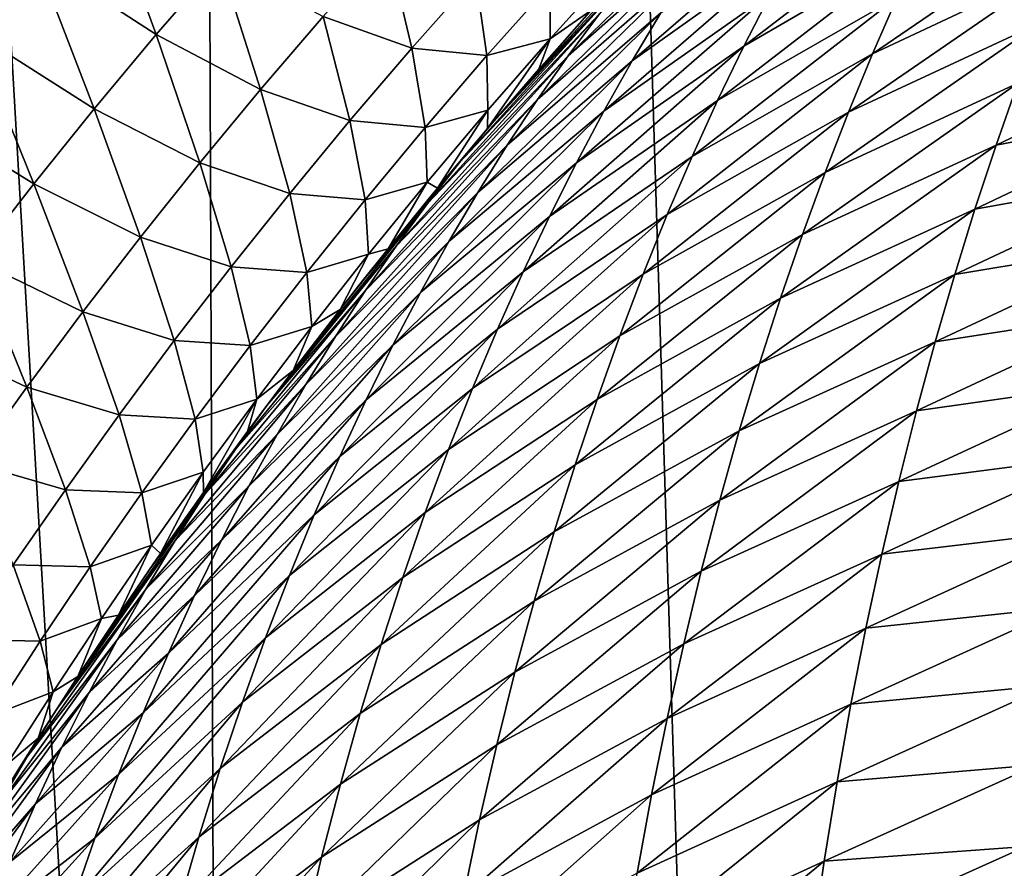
# Model space of a CAD drawing. Header units: metres. Extents: x -105 to 105, y -72 to 59.
# Tile 119 of 256: x -10.118 to -9.064, y -66.708 to -65.799. Entities that reach past the tile are written whole.
import ezdxf

# ---------------------------------------------------------------- set-up
doc = ezdxf.new("R2010")
doc.units = ezdxf.units.M
doc.layers.add('solid_509431_AD150_SW0001', color=7, linetype='CONTINUOUS')

msp = doc.modelspace()

# ---------------------------------------------------------------- linework, layer by layer
at = {"layer": 'solid_509431_AD150_SW0001'}
for points in [[(-9.900037, -69.746338, 14.303221), (-9.97818, -48.652618, 14.469905), (-11.124257, -48.652618, 13.877828)], [(-10.472707, -69.74025, 14.017472), (-9.900037, -69.746338, 14.303221), (-11.124257, -48.652618, 13.877828)], [(-8.7318, -69.75769, 14.825975), (-8.800709, -48.652618, 14.996789), (-9.97818, -48.652618, 14.469905)], [(-9.319582, -69.752151, 14.572793), (-8.7318, -69.75769, 14.825975), (-9.97818, -48.652618, 14.469905)], [(-9.900037, -69.746338, 14.303221), (-9.319582, -69.752151, 14.572793), (-9.97818, -48.652618, 14.469905)], [(-10.101719, -65.730736, -30.818636), (-10.169873, -65.811165, -30.775013), (-10.249935, -65.622154, -30.283081)], [(-9.972281, -65.814735, -31.354591), (-10.101719, -65.730736, -30.818636), (-10.032014, -65.651283, -30.862707)], [(-9.904296, -65.736046, -31.393562), (-9.972281, -65.814735, -31.354591), (-10.032014, -65.651283, -30.862707)], [(-9.335367, -65.647102, -92.266129), (-9.531139, -65.837494, -92.186195), (-9.497663, -65.792435, -92.085968)], [(-9.335367, -65.647102, -92.266129), (-9.368083, -65.693352, -92.366531), (-9.531139, -65.837494, -92.186195)], [(-9.123563, -65.658592, -93.122787), (-9.342922, -65.827003, -93.045448), (-9.31418, -65.770622, -92.946152)], [(-9.123563, -65.658592, -93.122787), (-9.151429, -65.715691, -93.221443), (-9.342922, -65.827003, -93.045448)], [(-9.254742, -65.663406, -92.74691), (-9.462553, -65.843002, -92.666924), (-9.431688, -65.791275, -92.56694)], [(-9.254742, -65.663406, -92.74691), (-9.28478, -65.716095, -92.846634), (-9.462553, -65.843002, -92.666924)], [(-8.974825, -65.677925, -93.490631), (-9.205113, -65.835358, -93.417908), (-9.17862, -65.774605, -93.319824)], [(-8.974825, -65.677925, -93.490631), (-9.000411, -65.739098, -93.587708), (-9.205113, -65.835358, -93.417908)], [(-9.368083, -65.693352, -92.366531), (-9.564005, -65.884399, -92.286324), (-9.531139, -65.837494, -92.186195)], [(-9.368083, -65.693352, -92.366531), (-9.400194, -65.741394, -92.466805), (-9.564005, -65.884399, -92.286324)], [(-9.428923, -65.707703, -91.885254), (-9.59479, -65.88884, -91.799202), (-9.511098, -65.793785, -91.757927)], [(-9.428923, -65.707703, -91.885254), (-9.46359, -65.749176, -91.985649), (-9.59479, -65.88884, -91.799202)], [(-9.151429, -65.715691, -93.221443), (-9.37098, -65.885269, -93.144508), (-9.342922, -65.827003, -93.045448)], [(-9.151429, -65.715691, -93.221443), (-9.17862, -65.774605, -93.319824), (-9.37098, -65.885269, -93.144508)], [(-9.698611, -65.829323, -32.449345), (-9.793595, -65.795517, -31.923012), (-9.724975, -65.718056, -31.957222)], [(-9.630473, -65.752289, -32.478485), (-9.698611, -65.829323, -32.449345), (-9.724975, -65.718056, -31.957222)], [(-9.28478, -65.716095, -92.846634), (-9.492774, -65.896629, -92.766739), (-9.462553, -65.843002, -92.666924)], [(-9.28478, -65.716095, -92.846634), (-9.31418, -65.770622, -92.946152), (-9.492774, -65.896629, -92.766739)], [(-10.038644, -65.894226, -31.316057), (-10.169873, -65.811165, -30.775013), (-10.101719, -65.730736, -30.818636)], [(-9.972281, -65.814735, -31.354591), (-10.038644, -65.894226, -31.316057), (-10.101719, -65.730736, -30.818636)], [(-9.860432, -65.873589, -31.889158), (-9.972281, -65.814735, -31.354591), (-9.904296, -65.736046, -31.393562)], [(-9.793595, -65.795517, -31.923012), (-9.860432, -65.873589, -31.889158), (-9.904296, -65.736046, -31.393562)], [(-9.400194, -65.741394, -92.466805), (-9.596249, -65.933167, -92.386353), (-9.564005, -65.884399, -92.286324)], [(-9.400194, -65.741394, -92.466805), (-9.431688, -65.791275, -92.56694), (-9.596249, -65.933167, -92.386353)], [(-9.481833, -65.743332, -33.505543), (-9.506649, -65.788849, -33.978085), (-9.550518, -65.819359, -33.486202)], [(-9.481833, -65.743332, -33.505543), (-9.550518, -65.819359, -33.486202), (-9.549857, -65.760712, -32.995102)], [(-9.000411, -65.739098, -93.587708), (-9.230884, -65.897957, -93.515663), (-9.205113, -65.835358, -93.417908)], [(-9.000411, -65.739098, -93.587708), (-9.025287, -65.802055, -93.684433), (-9.230884, -65.897957, -93.515663)], [(-9.618025, -65.837273, -32.970924), (-9.698611, -65.829323, -32.449345), (-9.630473, -65.752289, -32.478485)], [(-9.46359, -65.749176, -91.985649), (-9.647526, -65.95182, -91.907974), (-9.612838, -65.909897, -91.808205)], [(-9.46359, -65.749176, -91.985649), (-9.497663, -65.792435, -92.085968), (-9.647526, -65.95182, -91.907974)], [(-9.549857, -65.760712, -32.995102), (-9.618025, -65.837273, -32.970924), (-9.630473, -65.752289, -32.478485)], [(-9.46359, -65.749176, -91.985649), (-9.612838, -65.909897, -91.808205), (-9.59479, -65.88884, -91.799202)], [(-9.550518, -65.819359, -33.486202), (-9.618025, -65.837273, -32.970924), (-9.549857, -65.760712, -32.995102)], [(-9.31418, -65.770622, -92.946152), (-9.522328, -65.952164, -92.866371), (-9.492774, -65.896629, -92.766739)], [(-9.31418, -65.770622, -92.946152), (-9.342922, -65.827003, -93.045448), (-9.522328, -65.952164, -92.866371)], [(-9.17862, -65.774605, -93.319824), (-9.398331, -65.945435, -93.243301), (-9.37098, -65.885269, -93.144508)], [(-9.17862, -65.774605, -93.319824), (-9.205113, -65.835358, -93.417908), (-9.398331, -65.945435, -93.243301)], [(-9.56259, -65.851768, -33.966335), (-9.506649, -65.788849, -33.978085), (-9.511098, -65.793785, -91.757927)], [(-9.550518, -65.819359, -33.486202), (-9.506649, -65.788849, -33.978085), (-9.56259, -65.851768, -33.966335)], [(-9.764874, -65.906868, -32.420582), (-9.860432, -65.873589, -31.889158), (-9.793595, -65.795517, -31.923012)], [(-9.698611, -65.829323, -32.449345), (-9.764874, -65.906868, -32.420582), (-9.793595, -65.795517, -31.923012)], [(-9.497663, -65.792435, -92.085968), (-9.681654, -65.995628, -92.007668), (-9.647526, -65.95182, -91.907974)], [(-9.497663, -65.792435, -92.085968), (-9.531139, -65.837494, -92.186195), (-9.681654, -65.995628, -92.007668)], [(-9.431688, -65.791275, -92.56694), (-9.627857, -65.983826, -92.486259), (-9.596249, -65.933167, -92.386353)], [(-9.431688, -65.791275, -92.56694), (-9.462553, -65.843002, -92.666924), (-9.627857, -65.983826, -92.486259)], [(-9.56259, -65.851768, -33.966335), (-9.511098, -65.793785, -91.757927), (-9.59479, -65.88884, -91.799202)], [(-9.025287, -65.802055, -93.684433), (-9.255907, -65.96244, -93.613083), (-9.230884, -65.897957, -93.515663)], [(-9.025287, -65.802055, -93.684433), (-9.049427, -65.866806, -93.780769), (-9.255907, -65.96244, -93.613083)], [(-10.103401, -65.974525, -31.278034), (-10.236479, -65.892578, -30.731915), (-10.169873, -65.811165, -30.775013)], [(-10.038644, -65.894226, -31.316057), (-10.103401, -65.974525, -31.278034), (-10.169873, -65.811165, -30.775013)], [(-9.925543, -65.952293, -31.855728), (-10.038644, -65.894226, -31.316057), (-9.972281, -65.814735, -31.354591)], [(-9.860432, -65.873589, -31.889158), (-9.925543, -65.952293, -31.855728), (-9.972281, -65.814735, -31.354591)], [(-9.550518, -65.819359, -33.486202), (-9.617218, -65.895844, -33.467365), (-9.618025, -65.837273, -32.970924)], [(-9.550518, -65.819359, -33.486202), (-9.56259, -65.851768, -33.966335), (-9.617452, -65.915314, -33.954922)], [(-9.550518, -65.819359, -33.486202), (-9.617452, -65.915314, -33.954922), (-9.617218, -65.895844, -33.467365)], [(-9.684255, -65.914314, -32.947182), (-9.764874, -65.906868, -32.420582), (-9.698611, -65.829323, -32.449345)], [(-9.618025, -65.837273, -32.970924), (-9.684255, -65.914314, -32.947182), (-9.698611, -65.829323, -32.449345)], [(-9.342922, -65.827003, -93.045448), (-9.551191, -66.009636, -92.965797), (-9.522328, -65.952164, -92.866371)], [(-9.342922, -65.827003, -93.045448), (-9.37098, -65.885269, -93.144508), (-9.551191, -66.009636, -92.965797)], [(-8.845848, -65.824936, -93.999283), (-9.072803, -65.933365, -93.876709), (-9.049427, -65.866806, -93.780769)], [(-8.845848, -65.824936, -93.999283), (-8.868301, -65.893982, -94.09552), (-9.072803, -65.933365, -93.876709)], [(-9.531139, -65.837494, -92.186195), (-9.715168, -66.041298, -92.107292), (-9.681654, -65.995628, -92.007668)], [(-9.531139, -65.837494, -92.186195), (-9.564005, -65.884399, -92.286324), (-9.715168, -66.041298, -92.107292)], [(-9.617218, -65.895844, -33.467365), (-9.684255, -65.914314, -32.947182), (-9.618025, -65.837273, -32.970924)], [(-9.205113, -65.835358, -93.417908), (-9.424948, -66.00753, -93.34182), (-9.398331, -65.945435, -93.243301)], [(-9.205113, -65.835358, -93.417908), (-9.230884, -65.897957, -93.515663), (-9.424948, -66.00753, -93.34182)], [(-9.462553, -65.843002, -92.666924), (-9.658816, -66.036423, -92.586037), (-9.627857, -65.983826, -92.486259)], [(-9.462553, -65.843002, -92.666924), (-9.492774, -65.896629, -92.766739), (-9.658816, -66.036423, -92.586037)], [(-9.617452, -65.915314, -33.954922), (-9.56259, -65.851768, -33.966335), (-9.612838, -65.909897, -91.808205)], [(-9.56259, -65.851768, -33.966335), (-9.59479, -65.88884, -91.799202), (-9.612838, -65.909897, -91.808205)], [(-9.829305, -65.984924, -32.392254), (-9.925543, -65.952293, -31.855728), (-9.860432, -65.873589, -31.889158)], [(-9.764874, -65.906868, -32.420582), (-9.829305, -65.984924, -32.392254), (-9.860432, -65.873589, -31.889158)], [(-9.049427, -65.866806, -93.780769), (-9.280152, -66.028809, -93.710136), (-9.255907, -65.96244, -93.613083)], [(-9.049427, -65.866806, -93.780769), (-9.072803, -65.933365, -93.876709), (-9.280152, -66.028809, -93.710136)], [(-9.564005, -65.884399, -92.286324), (-9.748055, -66.08886, -92.206841), (-9.715168, -66.041298, -92.107292)], [(-9.564005, -65.884399, -92.286324), (-9.596249, -65.933167, -92.386353), (-9.748055, -66.08886, -92.206841)], [(-10.103401, -65.974525, -31.278034), (-10.166558, -66.055664, -31.240601), (-10.236479, -65.892578, -30.731915)], [(-9.988974, -66.031662, -31.8228), (-10.103401, -65.974525, -31.278034), (-10.038644, -65.894226, -31.316057)], [(-9.925543, -65.952293, -31.855728), (-9.988974, -66.031662, -31.8228), (-10.038644, -65.894226, -31.316057)], [(-9.37098, -65.885269, -93.144508), (-9.579338, -66.069069, -93.065002), (-9.551191, -66.009636, -92.965797)], [(-9.37098, -65.885269, -93.144508), (-9.398331, -65.945435, -93.243301), (-9.579338, -66.069069, -93.065002)], [(-8.868301, -65.893982, -94.09552), (-9.095386, -66.00174, -93.972206), (-9.072803, -65.933365, -93.876709)], [(-8.868301, -65.893982, -94.09552), (-8.889924, -65.964821, -94.191246), (-9.095386, -66.00174, -93.972206)], [(-9.492774, -65.896629, -92.766739), (-9.689103, -66.090973, -92.685669), (-9.658816, -66.036423, -92.586037)], [(-9.492774, -65.896629, -92.766739), (-9.522328, -65.952164, -92.866371), (-9.689103, -66.090973, -92.685669)], [(-9.617218, -65.895844, -33.467365), (-9.681953, -65.972733, -33.449051), (-9.684255, -65.914314, -32.947182)], [(-9.617218, -65.895844, -33.467365), (-9.671175, -65.979393, -33.943905), (-9.681953, -65.972733, -33.449051)], [(-9.617218, -65.895844, -33.467365), (-9.617452, -65.915314, -33.954922), (-9.671175, -65.979393, -33.943905)], [(-9.230884, -65.897957, -93.515663), (-9.450805, -66.071571, -93.440025), (-9.424948, -66.00753, -93.34182)], [(-9.230884, -65.897957, -93.515663), (-9.255907, -65.96244, -93.613083), (-9.450805, -66.071571, -93.440025)], [(-9.748572, -65.991783, -32.923908), (-9.829305, -65.984924, -32.392254), (-9.764874, -65.906868, -32.420582)], [(-9.684255, -65.914314, -32.947182), (-9.748572, -65.991783, -32.923908), (-9.764874, -65.906868, -32.420582)], [(-9.681953, -65.972733, -33.449051), (-9.748572, -65.991783, -32.923908), (-9.684255, -65.914314, -32.947182)], [(-9.617452, -65.915314, -33.954922), (-9.612838, -65.909897, -91.808205), (-9.676312, -65.985619, -91.840187)], [(-9.647526, -65.95182, -91.907974), (-9.676312, -65.985619, -91.840187), (-9.612838, -65.909897, -91.808205)], [(-9.671175, -65.979393, -33.943905), (-9.617452, -65.915314, -33.954922), (-9.676312, -65.985619, -91.840187)], [(-9.596249, -65.933167, -92.386353), (-9.780305, -66.138344, -92.306305), (-9.748055, -66.08886, -92.206841)], [(-9.596249, -65.933167, -92.386353), (-9.627857, -65.983826, -92.486259), (-9.780305, -66.138344, -92.306305)], [(-9.072803, -65.933365, -93.876709), (-9.303587, -66.097084, -93.806793), (-9.280152, -66.028809, -93.710136)], [(-9.072803, -65.933365, -93.876709), (-9.095386, -66.00174, -93.972206), (-9.303587, -66.097084, -93.806793)], [(-9.398331, -65.945435, -93.243301), (-9.606741, -66.130486, -93.163963), (-9.579338, -66.069069, -93.065002)], [(-9.398331, -65.945435, -93.243301), (-9.424948, -66.00753, -93.34182), (-9.606741, -66.130486, -93.163963)], [(-9.891957, -66.063492, -32.364422), (-9.988974, -66.031662, -31.8228), (-9.925543, -65.952293, -31.855728)], [(-9.829305, -65.984924, -32.392254), (-9.891957, -66.063492, -32.364422), (-9.925543, -65.952293, -31.855728)], [(-9.647526, -65.95182, -91.907974), (-9.75564, -66.084061, -91.880798), (-9.676312, -65.985619, -91.840187)], [(-9.647526, -65.95182, -91.907974), (-9.681654, -65.995628, -92.007668), (-9.75564, -66.084061, -91.880798)], [(-9.522328, -65.952164, -92.866371), (-9.718693, -66.147514, -92.785133), (-9.689103, -66.090973, -92.685669)], [(-9.522328, -65.952164, -92.866371), (-9.551191, -66.009636, -92.965797), (-9.718693, -66.147514, -92.785133)], [(-9.255907, -65.96244, -93.613083), (-9.475871, -66.137573, -93.537903), (-9.450805, -66.071571, -93.440025)], [(-9.255907, -65.96244, -93.613083), (-9.280152, -66.028809, -93.710136), (-9.475871, -66.137573, -93.537903)], [(-8.889924, -65.964821, -94.191246), (-9.117138, -66.071945, -94.067253), (-9.095386, -66.00174, -93.972206)], [(-8.889924, -65.964821, -94.191246), (-8.910681, -66.037476, -94.286438), (-9.117138, -66.071945, -94.067253)], [(-10.050743, -66.111694, -31.790443), (-10.166558, -66.055664, -31.240601), (-10.103401, -65.974525, -31.278034)], [(-9.988974, -66.031662, -31.8228), (-10.050743, -66.111694, -31.790443), (-10.103401, -65.974525, -31.278034)], [(-9.681953, -65.972733, -33.449051), (-9.744748, -66.049965, -33.431286), (-9.748572, -65.991783, -32.923908)], [(-9.681953, -65.972733, -33.449051), (-9.723865, -66.044098, -33.933239), (-9.744748, -66.049965, -33.431286)], [(-9.681953, -65.972733, -33.449051), (-9.671175, -65.979393, -33.943905), (-9.723865, -66.044098, -33.933239)], [(-9.811018, -66.069664, -32.901146), (-9.891957, -66.063492, -32.364422), (-9.829305, -65.984924, -32.392254)], [(-9.748572, -65.991783, -32.923908), (-9.811018, -66.069664, -32.901146), (-9.829305, -65.984924, -32.392254)], [(-9.627857, -65.983826, -92.486259), (-9.811899, -66.189796, -92.405678), (-9.780305, -66.138344, -92.306305)], [(-9.627857, -65.983826, -92.486259), (-9.658816, -66.036423, -92.586037), (-9.811899, -66.189796, -92.405678)], [(-9.723865, -66.044098, -33.933239), (-9.676312, -65.985619, -91.840187), (-9.75564, -66.084061, -91.880798)], [(-9.723865, -66.044098, -33.933239), (-9.671175, -65.979393, -33.943905), (-9.676312, -65.985619, -91.840187)], [(-9.681654, -65.995628, -92.007668), (-9.83274, -66.184128, -91.921028), (-9.75564, -66.084061, -91.880798)], [(-9.681654, -65.995628, -92.007668), (-9.715168, -66.041298, -92.107292), (-9.83274, -66.184128, -91.921028)], [(-9.744748, -66.049965, -33.431286), (-9.811018, -66.069664, -32.901146), (-9.748572, -65.991783, -32.923908)], [(-9.551191, -66.009636, -92.965797), (-9.747558, -66.206062, -92.884407), (-9.718693, -66.147514, -92.785133)], [(-9.551191, -66.009636, -92.965797), (-9.579338, -66.069069, -93.065002), (-9.747558, -66.206062, -92.884407)], [(-9.424948, -66.00753, -93.34182), (-9.633374, -66.193916, -93.262657), (-9.606741, -66.130486, -93.163963)], [(-9.424948, -66.00753, -93.34182), (-9.450805, -66.071571, -93.440025), (-9.633374, -66.193916, -93.262657)], [(-9.095386, -66.00174, -93.972206), (-9.326174, -66.167274, -93.903023), (-9.303587, -66.097084, -93.806793)], [(-9.095386, -66.00174, -93.972206), (-9.117138, -66.071945, -94.067253), (-9.326174, -66.167274, -93.903023)], [(-9.952874, -66.142586, -32.337147), (-10.050743, -66.111694, -31.790443), (-9.988974, -66.031662, -31.8228)], [(-9.891957, -66.063492, -32.364422), (-9.952874, -66.142586, -32.337147), (-9.988974, -66.031662, -31.8228)], [(-9.280152, -66.028809, -93.710136), (-9.500112, -66.205566, -93.635422), (-9.475871, -66.137573, -93.537903)], [(-9.280152, -66.028809, -93.710136), (-9.303587, -66.097084, -93.806793), (-9.500112, -66.205566, -93.635422)], [(-9.715168, -66.041298, -92.107292), (-9.853723, -66.212158, -91.932121), (-9.83274, -66.184128, -91.921028)], [(-9.715168, -66.041298, -92.107292), (-9.748055, -66.08886, -92.206841), (-9.853723, -66.212158, -91.932121)], [(-9.658816, -66.036423, -92.586037), (-9.842817, -66.243248, -92.504929), (-9.811899, -66.189796, -92.405678)], [(-9.658816, -66.036423, -92.586037), (-9.689103, -66.090973, -92.685669), (-9.842817, -66.243248, -92.504929)], [(-8.910681, -66.037476, -94.286438), (-9.138028, -66.143982, -94.161804), (-9.117138, -66.071945, -94.067253)], [(-8.910681, -66.037476, -94.286438), (-8.93054, -66.111946, -94.381065), (-9.138028, -66.143982, -94.161804)], [(-9.744748, -66.049965, -33.431286), (-9.805635, -66.127518, -33.414101), (-9.811018, -66.069664, -32.901146)], [(-9.744748, -66.049965, -33.431286), (-9.77543, -66.109322, -33.922951), (-9.805635, -66.127518, -33.414101)], [(-9.77543, -66.109322, -33.922951), (-9.723865, -66.044098, -33.933239), (-9.75564, -66.084061, -91.880798)], [(-9.744748, -66.049965, -33.431286), (-9.723865, -66.044098, -33.933239), (-9.77543, -66.109322, -33.922951)], [(-10.110864, -66.19239, -31.758734), (-10.228043, -66.137383, -31.20365), (-10.166558, -66.055664, -31.240601)], [(-10.050743, -66.111694, -31.790443), (-10.110864, -66.19239, -31.758734), (-10.166558, -66.055664, -31.240601)], [(-9.871637, -66.147942, -32.878941), (-9.952874, -66.142586, -32.337147), (-9.891957, -66.063492, -32.364422)], [(-9.811018, -66.069664, -32.901146), (-9.871637, -66.147942, -32.878941), (-9.891957, -66.063492, -32.364422)], [(-9.805635, -66.127518, -33.414101), (-9.871637, -66.147942, -32.878941), (-9.811018, -66.069664, -32.901146)], [(-9.579338, -66.069069, -93.065002), (-9.77567, -66.266647, -92.983475), (-9.747558, -66.206062, -92.884407)], [(-9.579338, -66.069069, -93.065002), (-9.606741, -66.130486, -93.163963), (-9.77567, -66.266647, -92.983475)], [(-9.450805, -66.071571, -93.440025), (-9.659204, -66.259384, -93.361061), (-9.633374, -66.193916, -93.262657)], [(-9.450805, -66.071571, -93.440025), (-9.475871, -66.137573, -93.537903), (-9.659204, -66.259384, -93.361061)], [(-9.117138, -66.071945, -94.067253), (-9.347878, -66.239395, -93.998795), (-9.326174, -66.167274, -93.903023)], [(-9.117138, -66.071945, -94.067253), (-9.138028, -66.143982, -94.161804), (-9.347878, -66.239395, -93.998795)], [(-9.77543, -66.109322, -33.922951), (-9.75564, -66.084061, -91.880798), (-9.83274, -66.184128, -91.921028)], [(-9.748055, -66.08886, -92.206841), (-9.88707, -66.258377, -92.0308), (-9.853723, -66.212158, -91.932121)], [(-9.748055, -66.08886, -92.206841), (-9.780305, -66.138344, -92.306305), (-9.88707, -66.258377, -92.0308)], [(-9.689103, -66.090973, -92.685669), (-9.873033, -66.298714, -92.604057), (-9.842817, -66.243248, -92.504929)], [(-9.689103, -66.090973, -92.685669), (-9.718693, -66.147514, -92.785133), (-9.873033, -66.298714, -92.604057)], [(-9.303587, -66.097084, -93.806793), (-9.523487, -66.275558, -93.732559), (-9.500112, -66.205566, -93.635422)], [(-9.303587, -66.097084, -93.806793), (-9.326174, -66.167274, -93.903023), (-9.523487, -66.275558, -93.732559)], [(-10.012076, -66.222191, -32.310501), (-10.110864, -66.19239, -31.758734), (-10.050743, -66.111694, -31.790443)], [(-9.952874, -66.142586, -32.337147), (-10.012076, -66.222191, -32.310501), (-10.050743, -66.111694, -31.790443)], [(-9.825646, -66.174736, -33.913151), (-9.77543, -66.109322, -33.922951), (-9.83274, -66.184128, -91.921028)], [(-9.805635, -66.127518, -33.414101), (-9.77543, -66.109322, -33.922951), (-9.825646, -66.174736, -33.913151)], [(-8.93054, -66.111946, -94.381065), (-9.158021, -66.217873, -94.255844), (-9.138028, -66.143982, -94.161804)], [(-8.93054, -66.111946, -94.381065), (-8.949465, -66.188248, -94.475098), (-9.158021, -66.217873, -94.255844)], [(-10.110864, -66.19239, -31.758734), (-10.169273, -66.273552, -31.727589), (-10.228043, -66.137383, -31.20365)], [(-9.805635, -66.127518, -33.414101), (-9.864652, -66.205353, -33.397541), (-9.871637, -66.147942, -32.878941)], [(-9.805635, -66.127518, -33.414101), (-9.825646, -66.174736, -33.913151), (-9.864652, -66.205353, -33.397541)], [(-9.606741, -66.130486, -93.163963), (-9.803002, -66.329308, -93.082314), (-9.77567, -66.266647, -92.983475)], [(-9.606741, -66.130486, -93.163963), (-9.633374, -66.193916, -93.262657), (-9.803002, -66.329308, -93.082314)], [(-9.930467, -66.226608, -32.857349), (-10.012076, -66.222191, -32.310501), (-9.952874, -66.142586, -32.337147)], [(-9.871637, -66.147942, -32.878941), (-9.930467, -66.226608, -32.857349), (-9.952874, -66.142586, -32.337147)], [(-9.864652, -66.205353, -33.397541), (-9.930467, -66.226608, -32.857349), (-9.871637, -66.147942, -32.878941)], [(-9.780305, -66.138344, -92.306305), (-9.919819, -66.306602, -92.129395), (-9.88707, -66.258377, -92.0308)], [(-9.780305, -66.138344, -92.306305), (-9.811899, -66.189796, -92.405678), (-9.919819, -66.306602, -92.129395)], [(-9.718693, -66.147514, -92.785133), (-9.902516, -66.356232, -92.703033), (-9.873033, -66.298714, -92.604057)], [(-9.718693, -66.147514, -92.785133), (-9.747558, -66.206062, -92.884407), (-9.902516, -66.356232, -92.703033)], [(-9.475871, -66.137573, -93.537903), (-9.684194, -66.326912, -93.459137), (-9.659204, -66.259384, -93.361061)], [(-9.475871, -66.137573, -93.537903), (-9.500112, -66.205566, -93.635422), (-9.684194, -66.326912, -93.459137)], [(-9.138028, -66.143982, -94.161804), (-9.368661, -66.313454, -94.094086), (-9.347878, -66.239395, -93.998795)], [(-9.138028, -66.143982, -94.161804), (-9.158021, -66.217873, -94.255844), (-9.368661, -66.313454, -94.094086)], [(-9.326174, -66.167274, -93.903023), (-9.54596, -66.347557, -93.829269), (-9.523487, -66.275558, -93.732559)], [(-9.326174, -66.167274, -93.903023), (-9.347878, -66.239395, -93.998795), (-9.54596, -66.347557, -93.829269)], [(-9.874339, -66.240051, -33.903904), (-9.825646, -66.174736, -33.913151), (-9.853723, -66.212158, -91.932121)], [(-9.864652, -66.205353, -33.397541), (-9.825646, -66.174736, -33.913151), (-9.874339, -66.240051, -33.903904)], [(-9.825646, -66.174736, -33.913151), (-9.83274, -66.184128, -91.921028), (-9.853723, -66.212158, -91.932121)], [(-9.811899, -66.189796, -92.405678), (-9.951912, -66.356812, -92.227936), (-9.919819, -66.306602, -92.129395)], [(-9.811899, -66.189796, -92.405678), (-9.842817, -66.243248, -92.504929), (-9.951912, -66.356812, -92.227936)], [(-8.949465, -66.188248, -94.475098), (-9.177082, -66.293617, -94.349335), (-9.158021, -66.217873, -94.255844)], [(-8.949465, -66.188248, -94.475098), (-8.967418, -66.266373, -94.568504), (-9.177082, -66.293617, -94.349335)], [(-10.069583, -66.302299, -32.284557), (-10.169273, -66.273552, -31.727589), (-10.110864, -66.19239, -31.758734)], [(-10.012076, -66.222191, -32.310501), (-10.069583, -66.302299, -32.284557), (-10.110864, -66.19239, -31.758734)], [(-9.633374, -66.193916, -93.262657), (-9.829521, -66.394066, -93.180901), (-9.803002, -66.329308, -93.082314)], [(-9.633374, -66.193916, -93.262657), (-9.659204, -66.259384, -93.361061), (-9.829521, -66.394066, -93.180901)], [(-9.747558, -66.206062, -92.884407), (-9.931241, -66.41584, -92.801842), (-9.902516, -66.356232, -92.703033)], [(-9.747558, -66.206062, -92.884407), (-9.77567, -66.266647, -92.983475), (-9.931241, -66.41584, -92.801842)], [(-9.864652, -66.205353, -33.397541), (-9.921828, -66.28344, -33.381645), (-9.930467, -66.226608, -32.857349)], [(-9.864652, -66.205353, -33.397541), (-9.9216, -66.305336, -33.895157), (-9.921828, -66.28344, -33.381645)], [(-9.864652, -66.205353, -33.397541), (-9.874339, -66.240051, -33.903904), (-9.9216, -66.305336, -33.895157)], [(-9.500112, -66.205566, -93.635422), (-9.708303, -66.396507, -93.556862), (-9.684194, -66.326912, -93.459137)], [(-9.500112, -66.205566, -93.635422), (-9.523487, -66.275558, -93.732559), (-9.708303, -66.396507, -93.556862)], [(-9.874339, -66.240051, -33.903904), (-9.853723, -66.212158, -91.932121), (-9.907579, -66.285767, -91.960884)], [(-9.88707, -66.258377, -92.0308), (-9.907579, -66.285767, -91.960884), (-9.853723, -66.212158, -91.932121)], [(-9.158021, -66.217873, -94.255844), (-9.388488, -66.389473, -94.188866), (-9.368661, -66.313454, -94.094086)], [(-9.158021, -66.217873, -94.255844), (-9.177082, -66.293617, -94.349335), (-9.388488, -66.389473, -94.188866)], [(-9.987532, -66.305634, -32.836441), (-10.069583, -66.302299, -32.284557), (-10.012076, -66.222191, -32.310501)], [(-9.930467, -66.226608, -32.857349), (-9.987532, -66.305634, -32.836441), (-10.012076, -66.222191, -32.310501)], [(-9.921828, -66.28344, -33.381645), (-9.987532, -66.305634, -32.836441), (-9.930467, -66.226608, -32.857349)], [(-9.9216, -66.305336, -33.895157), (-9.874339, -66.240051, -33.903904), (-9.907579, -66.285767, -91.960884)], [(-9.347878, -66.239395, -93.998795), (-9.567493, -66.421593, -93.925537), (-9.54596, -66.347557, -93.829269)], [(-9.347878, -66.239395, -93.998795), (-9.368661, -66.313454, -94.094086), (-9.567493, -66.421593, -93.925537)], [(-9.842817, -66.243248, -92.504929), (-9.983324, -66.409035, -92.326393), (-9.951912, -66.356812, -92.227936)], [(-9.842817, -66.243248, -92.504929), (-9.873033, -66.298714, -92.604057), (-9.983324, -66.409035, -92.326393)], [(-9.88707, -66.258377, -92.0308), (-9.980126, -66.388916, -92.000389), (-9.907579, -66.285767, -91.960884)], [(-9.88707, -66.258377, -92.0308), (-9.919819, -66.306602, -92.129395), (-9.980126, -66.388916, -92.000389)], [(-9.659204, -66.259384, -93.361061), (-9.855187, -66.460938, -93.279198), (-9.829521, -66.394066, -93.180901)], [(-9.659204, -66.259384, -93.361061), (-9.684194, -66.326912, -93.459137), (-9.855187, -66.460938, -93.279198)], [(-10.069583, -66.302299, -32.284557), (-10.125345, -66.382744, -32.259254), (-10.169273, -66.273552, -31.727589)], [(-9.77567, -66.266647, -92.983475), (-9.959178, -66.477554, -92.900459), (-9.931241, -66.41584, -92.801842)], [(-9.77567, -66.266647, -92.983475), (-9.803002, -66.329308, -93.082314), (-9.959178, -66.477554, -92.900459)], [(-8.967418, -66.266373, -94.568504), (-9.195169, -66.371231, -94.442245), (-9.177082, -66.293617, -94.349335)], [(-8.967418, -66.266373, -94.568504), (-8.984356, -66.346329, -94.661255), (-9.195169, -66.371231, -94.442245)], [(-9.921828, -66.28344, -33.381645), (-9.977193, -66.36174, -33.366478), (-9.987532, -66.305634, -32.836441)], [(-9.921828, -66.28344, -33.381645), (-9.967622, -66.370796, -33.88694), (-9.977193, -66.36174, -33.366478)], [(-9.921828, -66.28344, -33.381645), (-9.9216, -66.305336, -33.895157), (-9.967622, -66.370796, -33.88694)], [(-9.523487, -66.275558, -93.732559), (-9.731493, -66.468201, -93.654213), (-9.708303, -66.396507, -93.556862)], [(-9.523487, -66.275558, -93.732559), (-9.54596, -66.347557, -93.829269), (-9.731493, -66.468201, -93.654213)], [(-9.9216, -66.305336, -33.895157), (-9.907579, -66.285767, -91.960884), (-9.980126, -66.388916, -92.000389)], [(-9.177082, -66.293617, -94.349335), (-9.407314, -66.467461, -94.283096), (-9.388488, -66.389473, -94.188866)], [(-9.177082, -66.293617, -94.349335), (-9.195169, -66.371231, -94.442245), (-9.407314, -66.467461, -94.283096)], [(-10.042854, -66.385002, -32.816284), (-10.125345, -66.382744, -32.259254), (-10.069583, -66.302299, -32.284557)], [(-9.987532, -66.305634, -32.836441), (-10.042854, -66.385002, -32.816284), (-10.069583, -66.302299, -32.284557)], [(-9.977193, -66.36174, -33.366478), (-10.042854, -66.385002, -32.816284), (-9.987532, -66.305634, -32.836441)], [(-9.873033, -66.298714, -92.604057), (-10.01403, -66.463303, -92.424751), (-9.983324, -66.409035, -92.326393)], [(-9.873033, -66.298714, -92.604057), (-9.902516, -66.356232, -92.703033), (-10.01403, -66.463303, -92.424751)], [(-9.967622, -66.370796, -33.88694), (-9.9216, -66.305336, -33.895157), (-9.980126, -66.388916, -92.000389)], [(-9.919819, -66.306602, -92.129395), (-10.050354, -66.49353, -92.039528), (-9.980126, -66.388916, -92.000389)], [(-9.919819, -66.306602, -92.129395), (-9.951912, -66.356812, -92.227936), (-10.050354, -66.49353, -92.039528)], [(-9.368661, -66.313454, -94.094086), (-9.588045, -66.497681, -94.021324), (-9.567493, -66.421593, -93.925537)], [(-9.368661, -66.313454, -94.094086), (-9.388488, -66.389473, -94.188866), (-9.588045, -66.497681, -94.021324)], [(-9.684194, -66.326912, -93.459137), (-9.87996, -66.529945, -93.37719), (-9.855187, -66.460938, -93.279198)], [(-9.684194, -66.326912, -93.459137), (-9.708303, -66.396507, -93.556862), (-9.87996, -66.529945, -93.37719)], [(-9.803002, -66.329308, -93.082314), (-9.986292, -66.54142, -92.998856), (-9.959178, -66.477554, -92.900459)], [(-9.803002, -66.329308, -93.082314), (-9.829521, -66.394066, -93.180901), (-9.986292, -66.54142, -92.998856)], [(-9.54596, -66.347557, -93.829269), (-9.753721, -66.542, -93.751144), (-9.731493, -66.468201, -93.654213)], [(-9.54596, -66.347557, -93.829269), (-9.567493, -66.421593, -93.925537), (-9.753721, -66.542, -93.751144)], [(-8.984356, -66.346329, -94.661255), (-9.212239, -66.450706, -94.534538), (-9.195169, -66.371231, -94.442245)], [(-8.984356, -66.346329, -94.661255), (-9.000234, -66.428123, -94.753311), (-9.212239, -66.450706, -94.534538)], [(-9.951912, -66.356812, -92.227936), (-10.079155, -66.537895, -92.055832), (-10.050354, -66.49353, -92.039528)], [(-9.951912, -66.356812, -92.227936), (-9.983324, -66.409035, -92.326393), (-10.079155, -66.537895, -92.055832)], [(-9.902516, -66.356232, -92.703033), (-10.044, -66.519661, -92.523003), (-10.01403, -66.463303, -92.424751)], [(-9.902516, -66.356232, -92.703033), (-9.931241, -66.41584, -92.801842), (-10.044, -66.519661, -92.523003)], [(-9.977193, -66.36174, -33.366478), (-10.030769, -66.440216, -33.352108), (-10.042854, -66.385002, -32.816284)], [(-9.977193, -66.36174, -33.366478), (-10.012558, -66.436615, -33.879288), (-10.030769, -66.440216, -33.352108)], [(-9.977193, -66.36174, -33.366478), (-9.967622, -66.370796, -33.88694), (-10.012558, -66.436615, -33.879288)], [(-10.012558, -66.436615, -33.879288), (-9.967622, -66.370796, -33.88694), (-9.980126, -66.388916, -92.000389)], [(-9.195169, -66.371231, -94.442245), (-9.425092, -66.547417, -94.376747), (-9.407314, -66.467461, -94.283096)], [(-9.195169, -66.371231, -94.442245), (-9.212239, -66.450706, -94.534538), (-9.425092, -66.547417, -94.376747)], [(-10.096407, -66.464584, -32.796844), (-10.179145, -66.462914, -32.234169), (-10.125345, -66.382744, -32.259254)], [(-10.042854, -66.385002, -32.816284), (-10.096407, -66.464584, -32.796844), (-10.125345, -66.382744, -32.259254)], [(-10.030769, -66.440216, -33.352108), (-10.096407, -66.464584, -32.796844), (-10.042854, -66.385002, -32.816284)], [(-10.012558, -66.436615, -33.879288), (-9.980126, -66.388916, -92.000389), (-10.050354, -66.49353, -92.039528)], [(-9.388488, -66.389473, -94.188866), (-9.607571, -66.575821, -94.116592), (-9.588045, -66.497681, -94.021324)], [(-9.388488, -66.389473, -94.188866), (-9.407314, -66.467461, -94.283096), (-9.607571, -66.575821, -94.116592)], [(-9.829521, -66.394066, -93.180901), (-10.012543, -66.607445, -93.097), (-9.986292, -66.54142, -92.998856)], [(-9.829521, -66.394066, -93.180901), (-9.855187, -66.460938, -93.279198), (-10.012543, -66.607445, -93.097)], [(-9.708303, -66.396507, -93.556862), (-9.903796, -66.601112, -93.474831), (-9.87996, -66.529945, -93.37719)], [(-9.708303, -66.396507, -93.556862), (-9.731493, -66.468201, -93.654213), (-9.903796, -66.601112, -93.474831)], [(-9.983324, -66.409035, -92.326393), (-10.11082, -66.588707, -92.153), (-10.079155, -66.537895, -92.055832)], [(-9.983324, -66.409035, -92.326393), (-10.01403, -66.463303, -92.424751), (-10.11082, -66.588707, -92.153)], [(-9.931241, -66.41584, -92.801842), (-10.073206, -66.578125, -92.621117), (-10.044, -66.519661, -92.523003)], [(-9.931241, -66.41584, -92.801842), (-9.959178, -66.477554, -92.900459), (-10.073206, -66.578125, -92.621117)], [(-9.567493, -66.421593, -93.925537), (-9.774948, -66.617928, -93.847633), (-9.753721, -66.542, -93.751144)], [(-9.567493, -66.421593, -93.925537), (-9.588045, -66.497681, -94.021324), (-9.774948, -66.617928, -93.847633)], [(-9.000234, -66.428123, -94.753311), (-9.228245, -66.532059, -94.626198), (-9.212239, -66.450706, -94.534538)], [(-9.000234, -66.428123, -94.753311), (-9.015005, -66.511749, -94.84465), (-9.228245, -66.532059, -94.626198)], [(-10.030769, -66.440216, -33.352108), (-10.082558, -66.518791, -33.338531), (-10.096407, -66.464584, -32.796844)], [(-10.030769, -66.440216, -33.352108), (-10.056143, -66.502373, -33.872272), (-10.082558, -66.518791, -33.338531)], [(-10.056143, -66.502373, -33.872272), (-10.012558, -66.436615, -33.879288), (-10.050354, -66.49353, -92.039528)], [(-10.030769, -66.440216, -33.352108), (-10.012558, -66.436615, -33.879288), (-10.056143, -66.502373, -33.872272)], [(-9.212239, -66.450706, -94.534538), (-9.441772, -66.629356, -94.469788), (-9.425092, -66.547417, -94.376747)], [(-9.212239, -66.450706, -94.534538), (-9.228245, -66.532059, -94.626198), (-9.441772, -66.629356, -94.469788)], [(-10.096407, -66.464584, -32.796844), (-10.148037, -66.543961, -32.777813), (-10.179145, -66.462914, -32.234169)], [(-10.01403, -66.463303, -92.424751), (-10.141829, -66.64167, -92.250084), (-10.11082, -66.588707, -92.153)], [(-10.01403, -66.463303, -92.424751), (-10.044, -66.519661, -92.523003), (-10.141829, -66.64167, -92.250084)], [(-9.855187, -66.460938, -93.279198), (-10.037889, -66.675667, -93.194878), (-10.012543, -66.607445, -93.097)], [(-9.855187, -66.460938, -93.279198), (-9.87996, -66.529945, -93.37719), (-10.037889, -66.675667, -93.194878)], [(-10.082558, -66.518791, -33.338531), (-10.148037, -66.543961, -32.777813), (-10.096407, -66.464584, -32.796844)], [(-9.731493, -66.468201, -93.654213), (-9.926655, -66.674461, -93.572098), (-9.903796, -66.601112, -93.474831)], [(-9.731493, -66.468201, -93.654213), (-9.753721, -66.542, -93.751144), (-9.926655, -66.674461, -93.572098)], [(-9.407314, -66.467461, -94.283096), (-9.626019, -66.656036, -94.211311), (-9.607571, -66.575821, -94.116592)], [(-9.407314, -66.467461, -94.283096), (-9.425092, -66.547417, -94.376747), (-9.626019, -66.656036, -94.211311)], [(-9.959178, -66.477554, -92.900459), (-10.101618, -66.638741, -92.71907), (-10.073206, -66.578125, -92.621117)], [(-9.959178, -66.477554, -92.900459), (-9.986292, -66.54142, -92.998856), (-10.101618, -66.638741, -92.71907)], [(-10.056143, -66.502373, -33.872272), (-10.050354, -66.49353, -92.039528), (-10.079155, -66.537895, -92.055832)], [(-10.098673, -66.568474, -33.865791), (-10.056143, -66.502373, -33.872272), (-10.079155, -66.537895, -92.055832)], [(-10.082558, -66.518791, -33.338531), (-10.056143, -66.502373, -33.872272), (-10.098673, -66.568474, -33.865791)], [(-9.588045, -66.497681, -94.021324), (-9.795125, -66.696007, -93.943642), (-9.774948, -66.617928, -93.847633)], [(-9.588045, -66.497681, -94.021324), (-9.607571, -66.575821, -94.116592), (-9.795125, -66.696007, -93.943642)], [(-9.015005, -66.511749, -94.84465), (-9.24314, -66.615288, -94.717178), (-9.228245, -66.532059, -94.626198)], [(-9.015005, -66.511749, -94.84465), (-9.028623, -66.597206, -94.935226), (-9.24314, -66.615288, -94.717178)], [(-10.044, -66.519661, -92.523003), (-10.172101, -66.696724, -92.347092), (-10.141829, -66.64167, -92.250084)], [(-10.044, -66.519661, -92.523003), (-10.073206, -66.578125, -92.621117), (-10.172101, -66.696724, -92.347092)], [(-10.082558, -66.518791, -33.338531), (-10.132489, -66.597237, -33.325562), (-10.148037, -66.543961, -32.777813)], [(-10.082558, -66.518791, -33.338531), (-10.098673, -66.568474, -33.865791), (-10.132489, -66.597237, -33.325562)], [(-10.098673, -66.568474, -33.865791), (-10.079155, -66.537895, -92.055832), (-10.118244, -66.599564, -92.078201)], [(-10.11082, -66.588707, -92.153), (-10.118244, -66.599564, -92.078201), (-10.079155, -66.537895, -92.055832)], [(-9.87996, -66.529945, -93.37719), (-10.062284, -66.746109, -93.292442), (-10.037889, -66.675667, -93.194878)], [(-9.87996, -66.529945, -93.37719), (-9.903796, -66.601112, -93.474831), (-10.062284, -66.746109, -93.292442)], [(-9.228245, -66.532059, -94.626198), (-9.457304, -66.71328, -94.562172), (-9.441772, -66.629356, -94.469788)], [(-9.228245, -66.532059, -94.626198), (-9.24314, -66.615288, -94.717178), (-9.457304, -66.71328, -94.562172)], [(-9.986292, -66.54142, -92.998856), (-10.129201, -66.70153, -92.816849), (-10.101618, -66.638741, -92.71907)], [(-9.986292, -66.54142, -92.998856), (-10.012543, -66.607445, -93.097), (-10.129201, -66.70153, -92.816849)], [(-9.753721, -66.542, -93.751144), (-9.948491, -66.750015, -93.668953), (-9.926655, -66.674461, -93.572098)], [(-9.753721, -66.542, -93.751144), (-9.774948, -66.617928, -93.847633), (-9.948491, -66.750015, -93.668953)], [(-9.425092, -66.547417, -94.376747), (-9.643337, -66.738327, -94.305458), (-9.626019, -66.656036, -94.211311)], [(-9.425092, -66.547417, -94.376747), (-9.441772, -66.629356, -94.469788), (-9.643337, -66.738327, -94.305458)], [(-10.140662, -66.635719, -33.859703), (-10.098673, -66.568474, -33.865791), (-10.118244, -66.599564, -92.078201)], [(-10.132489, -66.597237, -33.325562), (-10.098673, -66.568474, -33.865791), (-10.140662, -66.635719, -33.859703)], [(-10.073206, -66.578125, -92.621117), (-10.201607, -66.753899, -92.443993), (-10.172101, -66.696724, -92.347092)], [(-10.073206, -66.578125, -92.621117), (-10.101618, -66.638741, -92.71907), (-10.201607, -66.753899, -92.443993)], [(-9.607571, -66.575821, -94.116592), (-9.814198, -66.776237, -94.039139), (-9.795125, -66.696007, -93.943642)], [(-9.607571, -66.575821, -94.116592), (-9.626019, -66.656036, -94.211311), (-9.814198, -66.776237, -94.039139)], [(-10.11082, -66.588707, -92.153), (-10.183773, -66.70697, -92.116417), (-10.118244, -66.599564, -92.078201)], [(-10.11082, -66.588707, -92.153), (-10.141829, -66.64167, -92.250084), (-10.183773, -66.70697, -92.116417)], [(-10.140662, -66.635719, -33.859703), (-10.118244, -66.599564, -92.078201), (-10.183773, -66.70697, -92.116417)], [(-9.903796, -66.601112, -93.474831), (-10.085687, -66.818779, -93.389671), (-10.062284, -66.746109, -93.292442)], [(-9.903796, -66.601112, -93.474831), (-9.926655, -66.674461, -93.572098), (-10.085687, -66.818779, -93.389671)], [(-9.028623, -66.597206, -94.935226), (-9.256877, -66.700386, -94.807449), (-9.24314, -66.615288, -94.717178)], [(-9.028623, -66.597206, -94.935226), (-9.041039, -66.684494, -95.025017), (-9.256877, -66.700386, -94.807449)], [(-10.012543, -66.607445, -93.097), (-10.155912, -66.766525, -92.914413), (-10.129201, -66.70153, -92.816849)], [(-10.012543, -66.607445, -93.097), (-10.037889, -66.675667, -93.194878), (-10.155912, -66.766525, -92.914413)], [(-9.774948, -66.617928, -93.847633), (-9.969256, -66.827789, -93.765373), (-9.948491, -66.750015, -93.668953)], [(-9.774948, -66.617928, -93.847633), (-9.795125, -66.696007, -93.943642), (-9.969256, -66.827789, -93.765373)], [(-9.24314, -66.615288, -94.717178), (-9.471636, -66.799187, -94.653885), (-9.457304, -66.71328, -94.562172)], [(-9.24314, -66.615288, -94.717178), (-9.256877, -66.700386, -94.807449), (-9.471636, -66.799187, -94.653885)], [(-9.441772, -66.629356, -94.469788), (-9.659472, -66.822701, -94.398979), (-9.643337, -66.738327, -94.305458)], [(-9.441772, -66.629356, -94.469788), (-9.457304, -66.71328, -94.562172), (-9.659472, -66.822701, -94.398979)], [(-10.101618, -66.638741, -92.71907), (-10.230316, -66.81324, -92.540771), (-10.201607, -66.753899, -92.443993)], [(-10.101618, -66.638741, -92.71907), (-10.129201, -66.70153, -92.816849), (-10.230316, -66.81324, -92.540771)], [(-9.626019, -66.656036, -94.211311), (-9.83211, -66.858643, -94.134087), (-9.814198, -66.776237, -94.039139)], [(-9.626019, -66.656036, -94.211311), (-9.643337, -66.738327, -94.305458), (-9.83211, -66.858643, -94.134087)], [(-9.926655, -66.674461, -93.572098), (-10.108051, -66.893723, -93.486526), (-10.085687, -66.818779, -93.389671)], [(-9.926655, -66.674461, -93.572098), (-9.948491, -66.750015, -93.668953), (-10.108051, -66.893723, -93.486526)], [(-10.037889, -66.675667, -93.194878), (-10.181709, -66.833748, -93.011742), (-10.155912, -66.766525, -92.914413)], [(-10.037889, -66.675667, -93.194878), (-10.062284, -66.746109, -93.292442), (-10.181709, -66.833748, -93.011742)], [(-9.041039, -66.684494, -95.025017), (-9.269406, -66.787376, -94.89698), (-9.256877, -66.700386, -94.807449)], [(-9.041039, -66.684494, -95.025017), (-9.052208, -66.773621, -95.113976), (-9.269406, -66.787376, -94.89698)], [(-9.795125, -66.696007, -93.943642), (-9.988894, -66.907799, -93.861305), (-9.969256, -66.827789, -93.765373)], [(-9.795125, -66.696007, -93.943642), (-9.814198, -66.776237, -94.039139), (-9.988894, -66.907799, -93.861305)], [(-9.256877, -66.700386, -94.807449), (-9.484717, -66.887093, -94.744873), (-9.471636, -66.799187, -94.653885)], [(-9.256877, -66.700386, -94.807449), (-9.269406, -66.787376, -94.89698), (-9.484717, -66.887093, -94.744873)]]:
    msp.add_3dface(points, dxfattribs=at)

doc.saveas('drawing.dxf')
